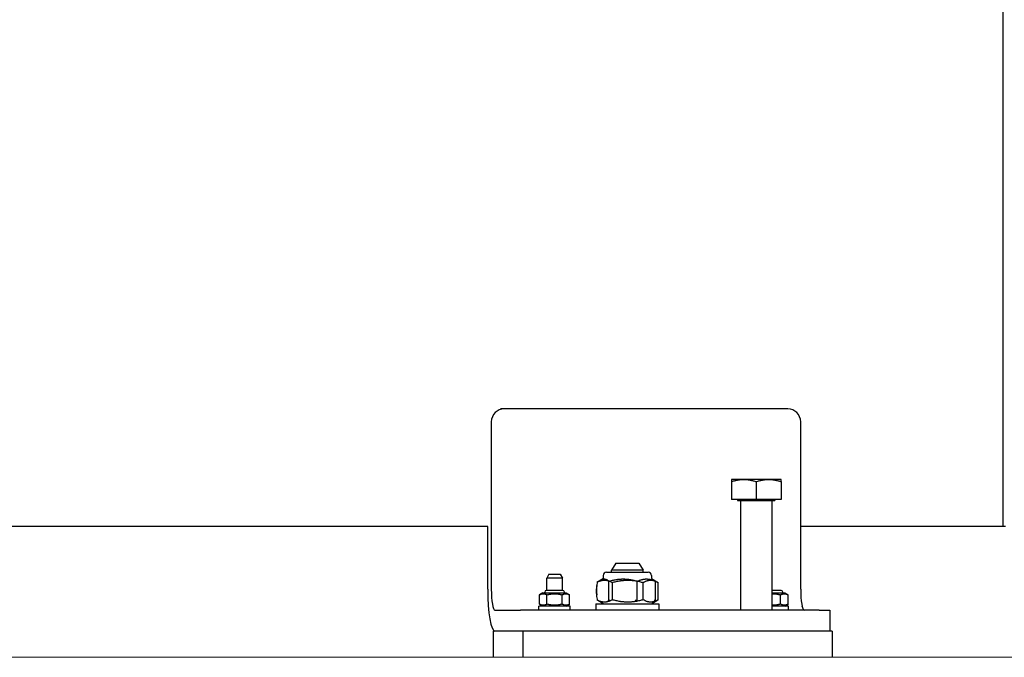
# Model space of a CAD drawing. Extents: x -89225 to 110569, y 13360 to 87647.
# Tile 5 of 256: x 9146 to 9523, y 15725 to 15969. Entities that reach past the tile are written whole.
import ezdxf

# ---------------------------------------------------------------- set-up
doc = ezdxf.new("R2010")
doc.units = 0
doc.layers.add('Beluchtingstank', color=253, linetype='Continuous')
doc.layers.add('INSTALLATIE', color=6, linetype='Continuous')

msp = doc.modelspace()

# ---------------------------------------------------------------- linework, layer by layer
at = {"layer": 'Beluchtingstank', "lineweight": 9}
msp.add_line((11494.33, 15725.14), (2349.92, 15725.14), dxfattribs=at)
at = {"layer": 'INSTALLATIE'}
for p, q in [((9522.09, 15775.14), (9522.09, 19375.14)), ((9331.52, 15820.14), (9330.13, 15820.14)), ((9439.85, 15820.14), (9331.52, 15820.14)), ((9326.59, 15815.14), (9326.59, 15751.14)), ((9444.77, 15751.14), (9444.77, 15815.14)), ((9418.29, 15793.14), (9418.29, 15792.29)), ((9423.04, 15793.14), (9418.29, 15793.14)), ((9418.29, 15792.29), (9418.29, 15785.44)), ((9432.54, 15793.14), (9423.04, 15793.14)), ((9427.79, 15792.29), (9427.79, 15785.44)), ((9437.29, 15793.14), (9432.54, 15793.14)), ((9437.29, 15792.29), (9437.29, 15793.14)), ((9437.29, 15792.29), (9437.29, 15785.44)), ((9427.79, 15785.44), (9418.29, 15785.44)), ((9420.69, 15785.44), (9420.69, 15785.14)), ((9420.69, 15785.14), (9434.89, 15785.14)), ((9421.79, 15785.14), (9421.79, 15743.14)), ((9437.29, 15785.44), (9427.79, 15785.44)), ((9433.79, 15785.14), (9433.79, 15743.14)), ((9434.89, 15785.44), (9434.89, 15785.14)), ((9325.21, 15775.14), (8509.2, 15775.14)), ((9325.21, 15751.14), (9325.21, 15775.14)), ((9512.22, 15775.14), (9444.77, 15775.14)), ((9512.32, 15775.14), (9512.22, 15775.14)), ((9522.09, 15775.14), (9512.32, 15775.14)), ((9523.03, 15775.14), (9522.09, 15775.14)), ((9374.11, 15761.14), (9372.55, 15758.44)), ((9374.11, 15761.14), (9382.99, 15761.14)), ((9382.99, 15761.14), (9384.55, 15758.44)), ((9348.61, 15756.94), (9347.74, 15755.44)), ((9348.61, 15756.94), (9352.88, 15756.94)), ((9352.88, 15756.94), (9353.74, 15755.44)), ((9369.37, 15756.44), (9369.37, 15755.27)), ((9370.57, 15757.64), (9386.53, 15757.64)), ((9384.55, 15758.44), (9372.55, 15758.44)), ((9372.55, 15757.64), (9372.55, 15758.44)), ((9384.55, 15757.64), (9384.55, 15758.44)), ((9387.73, 15756.44), (9387.73, 15755.27)), ((9353.74, 15755.44), (9347.74, 15755.44)), ((9347.74, 15750.74), (9347.74, 15755.44)), ((9353.74, 15750.74), (9353.74, 15755.44)), ((9368.42, 15754.69), (9366.89, 15753.8)), ((9369.37, 15755.27), (9368.42, 15754.72)), ((9371.55, 15747.03), (9371.55, 15754.24)), ((9372.84, 15747.14), (9372.84, 15753.74)), ((9382.37, 15747.03), (9382.37, 15754.24)), ((9384.62, 15747.14), (9384.62, 15753.74)), ((9387.73, 15755.27), (9388.69, 15754.72)), ((9389.11, 15754.44), (9390.21, 15753.8)), ((9389.37, 15747.03), (9389.37, 15754.24)), ((9390.33, 15747.14), (9390.33, 15753.74)), ((9346.24, 15749.74), (9344.97, 15749)), ((9344.97, 15745.47), (9344.97, 15749)), ((9346.24, 15749.74), (9355.24, 15749.74)), ((9346.99, 15749.74), (9346.99, 15750.09)), ((9353.85, 15750.74), (9347.64, 15750.74)), ((9347.86, 15745.47), (9347.86, 15749)), ((9353.63, 15745.47), (9353.63, 15749)), ((9354.49, 15749.74), (9354.49, 15750.09)), ((9355.24, 15749.74), (9356.52, 15749)), ((9356.52, 15745.47), (9356.52, 15749)), ((9437.27, 15750.74), (9433.79, 15750.74)), ((9433.79, 15749.74), (9438.67, 15749.74)), ((9437.05, 15745.47), (9437.05, 15749)), ((9437.92, 15749.74), (9437.92, 15750.09)), ((9438.67, 15749.74), (9439.94, 15749)), ((9439.94, 15745.47), (9439.94, 15749)), ((9346.24, 15744.74), (9344.97, 15745.47)), ((9355.24, 15744.74), (9356.52, 15745.47)), ((9366.55, 15745.64), (9390.55, 15745.64)), ((9366.55, 15745.64), (9366.55, 15743.14)), ((9369.37, 15745.64), (9366.89, 15747.07)), ((9387.73, 15745.64), (9390.21, 15747.07)), ((9390.55, 15745.64), (9390.55, 15743.14)), ((9438.67, 15744.74), (9439.94, 15745.47)), ((9327.98, 15743.14), (9337.71, 15743.14)), ((9343.5, 15743.14), (9337.71, 15743.14)), ((9451.83, 15743.14), (9343.5, 15743.14)), ((9356.74, 15744.74), (9344.74, 15744.74)), ((9344.74, 15743.14), (9344.74, 15744.74)), ((9356.74, 15743.14), (9356.74, 15744.74)), ((9440.17, 15744.74), (9433.79, 15744.74)), ((9440.17, 15743.14), (9440.17, 15744.74)), ((9445.38, 15744.74), (9445.33, 15744.74)), ((9445.38, 15744.51), (9445.38, 15744.74)), ((9451.83, 15743.14), (9455.96, 15743.14)), ((9455.96, 15743.14), (9455.96, 15735.14)), ((9338.58, 15735.14), (9327.29, 15735.14)), ((9327.29, 15735.14), (9327.29, 15725.14)), ((9337.71, 15735.14), (9327.98, 15735.14)), ((9456.75, 15735.14), (9338.58, 15735.14)), ((9338.58, 15735.14), (9338.58, 15725.14)), ((9451.83, 15735.14), (9343.5, 15735.14)), ((9456.75, 15735.14), (9456.75, 15725.14))]:
    msp.add_line(p, q, dxfattribs=at)
for centre, radius, start, end in [((9370.57, 15756.44), 1.2, 90, 180), ((9386.53, 15756.44), 1.2, 0, 90), ((9347.64, 15750.09), 0.646, 90, 180), ((9353.85, 15750.09), 0.646, 0, 90), ((9437.27, 15750.09), 0.646, 0, 90)]:
    msp.add_arc(centre, radius, start, end, dxfattribs=at)
for centre, major_axis, ratio, start_param, end_param in [((9331.52, 15815.14), (0, 5), 0.984808, 0, 1.570796), ((9439.85, 15815.14), (0, 5), 0.984808, 4.712389, 6.283185), ((9327.98, 15751.14), (0, -16), 0.173648, 4.712389, 6.283185), ((9327.98, 15751.14), (0, -8), 0.173648, 4.712389, 6.283185), ((9446.16, 15751.14), (0, -8), 0.173648, 4.712389, 6.283185)]:
    msp.add_ellipse(centre, major_axis=major_axis, ratio=ratio, start_param=start_param, end_param=end_param, dxfattribs=at)
for points, knots in [([(9418.29, 15792.29), (9418.49, 15792.35), (9418.68, 15792.41), (9418.87, 15792.47), (9419.07, 15792.53), (9419.26, 15792.59), (9419.46, 15792.64), (9419.65, 15792.69), (9419.85, 15792.74), (9420.05, 15792.78), (9420.24, 15792.83), (9420.44, 15792.87), (9420.64, 15792.91), (9420.74, 15792.93), (9420.84, 15792.94), (9420.94, 15792.96), (9421.04, 15792.98), (9421.14, 15792.99), (9421.24, 15793.01), (9421.34, 15793.02), (9421.44, 15793.03), (9421.54, 15793.05), (9421.64, 15793.06), (9421.74, 15793.07), (9421.84, 15793.08), (9421.94, 15793.09), (9422.04, 15793.1), (9422.14, 15793.1), (9422.24, 15793.11), (9422.34, 15793.12), (9422.44, 15793.12), (9422.54, 15793.13), (9422.64, 15793.13), (9422.74, 15793.13), (9422.84, 15793.14), (9422.94, 15793.14), (9423.04, 15793.14)], [0, 0, 0, 0, 0.695857, 0.695857, 0.695857, 1.391459, 1.391459, 1.391459, 2.086641, 2.086641, 2.086641, 2.781438, 2.781438, 2.781438, 3.129121, 3.129121, 3.129121, 3.477186, 3.477186, 3.477186, 3.825546, 3.825546, 3.825546, 4.174117, 4.174117, 4.174117, 4.522813, 4.522813, 4.522813, 4.871553, 4.871553, 4.871553, 5.220258, 5.220258, 5.220258, 5.568851, 5.568851, 5.568851, 5.568851]), ([(9423.04, 15793.14), (9423.14, 15793.14), (9423.24, 15793.14), (9423.34, 15793.13), (9423.44, 15793.13), (9423.55, 15793.13), (9423.65, 15793.12), (9423.75, 15793.12), (9423.85, 15793.11), (9423.95, 15793.1), (9424.05, 15793.1), (9424.15, 15793.09), (9424.25, 15793.08), (9424.35, 15793.07), (9424.45, 15793.06), (9424.55, 15793.05), (9424.65, 15793.03), (9424.75, 15793.02), (9424.85, 15793.01), (9424.95, 15792.99), (9425.04, 15792.98), (9425.14, 15792.96), (9425.24, 15792.94), (9425.34, 15792.93), (9425.44, 15792.91), (9425.64, 15792.87), (9425.84, 15792.83), (9426.04, 15792.78), (9426.23, 15792.74), (9426.43, 15792.69), (9426.63, 15792.64), (9427.02, 15792.53), (9427.41, 15792.42), (9427.79, 15792.29)], [0, 0, 0, 0, 0.348548, 0.348548, 0.348548, 0.696853, 0.696853, 0.696853, 1.04486, 1.04486, 1.04486, 1.392526, 1.392526, 1.392526, 1.740053, 1.740053, 1.740053, 2.087736, 2.087736, 2.087736, 2.435586, 2.435586, 2.435586, 2.783601, 2.783601, 2.783601, 3.480037, 3.480037, 3.480037, 4.176744, 4.176744, 4.176744, 5.568851, 5.568851, 5.568851, 5.568851]), ([(9427.79, 15792.29), (9428.18, 15792.42), (9428.57, 15792.53), (9428.96, 15792.64), (9429.15, 15792.69), (9429.35, 15792.74), (9429.55, 15792.78), (9429.75, 15792.83), (9429.94, 15792.87), (9430.14, 15792.91), (9430.24, 15792.93), (9430.34, 15792.94), (9430.44, 15792.96), (9430.54, 15792.98), (9430.64, 15792.99), (9430.74, 15793.01), (9430.84, 15793.02), (9430.94, 15793.03), (9431.04, 15793.05), (9431.14, 15793.06), (9431.24, 15793.07), (9431.34, 15793.08), (9431.44, 15793.09), (9431.54, 15793.1), (9431.64, 15793.1), (9431.74, 15793.11), (9431.84, 15793.12), (9431.94, 15793.12), (9432.04, 15793.13), (9432.14, 15793.13), (9432.24, 15793.13), (9432.34, 15793.14), (9432.44, 15793.14), (9432.54, 15793.14)], [0, 0, 0, 0, 1.392107, 1.392107, 1.392107, 2.088814, 2.088814, 2.088814, 2.78525, 2.78525, 2.78525, 3.133265, 3.133265, 3.133265, 3.481115, 3.481115, 3.481115, 3.828798, 3.828798, 3.828798, 4.176325, 4.176325, 4.176325, 4.523991, 4.523991, 4.523991, 4.871998, 4.871998, 4.871998, 5.220303, 5.220303, 5.220303, 5.568851, 5.568851, 5.568851, 5.568851]), ([(9432.54, 15793.14), (9432.64, 15793.14), (9432.74, 15793.14), (9432.84, 15793.13), (9432.94, 15793.13), (9433.05, 15793.13), (9433.15, 15793.12), (9433.25, 15793.12), (9433.35, 15793.11), (9433.45, 15793.1), (9433.55, 15793.1), (9433.65, 15793.09), (9433.75, 15793.08), (9433.85, 15793.07), (9433.95, 15793.06), (9434.05, 15793.05), (9434.15, 15793.03), (9434.25, 15793.02), (9434.35, 15793.01), (9434.45, 15792.99), (9434.55, 15792.98), (9434.65, 15792.96), (9434.75, 15792.94), (9434.85, 15792.93), (9434.95, 15792.91), (9435.14, 15792.87), (9435.34, 15792.83), (9435.54, 15792.78), (9435.73, 15792.74), (9435.93, 15792.69), (9436.13, 15792.64), (9436.32, 15792.59), (9436.52, 15792.53), (9436.71, 15792.47), (9436.91, 15792.41), (9437.1, 15792.35), (9437.29, 15792.29)], [0, 0, 0, 0, 0.348593, 0.348593, 0.348593, 0.697297, 0.697297, 0.697297, 1.046037, 1.046037, 1.046037, 1.394734, 1.394734, 1.394734, 1.743305, 1.743305, 1.743305, 2.091665, 2.091665, 2.091665, 2.43973, 2.43973, 2.43973, 2.787413, 2.787413, 2.787413, 3.48221, 3.48221, 3.48221, 4.177392, 4.177392, 4.177392, 4.872994, 4.872994, 4.872994, 5.568851, 5.568851, 5.568851, 5.568851]), ([(9366.78, 15750.44), (9367.02, 15753.87), (9367.27, 15754), (9367.52, 15754.11), (9367.65, 15754.17), (9367.77, 15754.22), (9367.9, 15754.27), (9368.02, 15754.32), (9368.15, 15754.36), (9368.28, 15754.4), (9368.34, 15754.42), (9368.4, 15754.44), (9368.47, 15754.46), (9368.53, 15754.48), (9368.59, 15754.49), (9368.66, 15754.51), (9368.72, 15754.52), (9368.78, 15754.54), (9368.85, 15754.55), (9368.91, 15754.56), (9368.98, 15754.57), (9369.04, 15754.58), (9369.1, 15754.6), (9369.17, 15754.6), (9369.23, 15754.61), (9369.29, 15754.62), (9369.36, 15754.63), (9369.42, 15754.63), (9369.49, 15754.64), (9369.55, 15754.64), (9369.62, 15754.64), (9369.68, 15754.65), (9369.74, 15754.65), (9369.81, 15754.65), (9369.87, 15754.65), (9369.94, 15754.65), (9370, 15754.64), (9370.07, 15754.64), (9370.13, 15754.64), (9370.19, 15754.63), (9370.26, 15754.63), (9370.32, 15754.62), (9370.39, 15754.61), (9370.45, 15754.6), (9370.51, 15754.6), (9370.58, 15754.58), (9370.64, 15754.57), (9370.71, 15754.56), (9370.77, 15754.55), (9370.83, 15754.54), (9370.9, 15754.52), (9370.96, 15754.51), (9371.03, 15754.49), (9371.09, 15754.48), (9371.15, 15754.46), (9371.19, 15754.45), (9371.23, 15754.43), (9371.27, 15754.42)], [0, 0, 0, 0, 1.494394, 1.494394, 1.494394, 2.242292, 2.242292, 2.242292, 2.9899, 2.9899, 2.9899, 3.363486, 3.363486, 3.363486, 3.736895, 3.736895, 3.736895, 4.110124, 4.110124, 4.110124, 4.483187, 4.483187, 4.483187, 4.856397, 4.856397, 4.856397, 5.229974, 5.229974, 5.229974, 5.60387, 5.60387, 5.60387, 5.978027, 5.978027, 5.978027, 6.352378, 6.352378, 6.352378, 6.726849, 6.726849, 6.726849, 7.101358, 7.101358, 7.101358, 7.475821, 7.475821, 7.475821, 7.850149, 7.850149, 7.850149, 8.224251, 8.224251, 8.224251, 8.598035, 8.598035, 8.598035, 8.835517, 8.835517, 8.835517, 8.835517]), ([(9371.55, 15754.24), (9371.99, 15754.37), (9372.44, 15754.49), (9372.88, 15754.59), (9373.11, 15754.64), (9373.33, 15754.69), (9373.55, 15754.74), (9373.78, 15754.78), (9374, 15754.82), (9374.23, 15754.86), (9374.34, 15754.88), (9374.46, 15754.9), (9374.57, 15754.91), (9374.68, 15754.93), (9374.8, 15754.94), (9374.91, 15754.96), (9375.02, 15754.97), (9375.14, 15754.99), (9375.25, 15755), (9375.36, 15755.01), (9375.48, 15755.02), (9375.59, 15755.03), (9375.7, 15755.04), (9375.82, 15755.05), (9375.93, 15755.05), (9376.05, 15755.06), (9376.16, 15755.07), (9376.27, 15755.07), (9376.39, 15755.08), (9376.5, 15755.08), (9376.62, 15755.08), (9376.73, 15755.09), (9376.85, 15755.09), (9376.96, 15755.09), (9377.08, 15755.09), (9377.19, 15755.09), (9377.3, 15755.08), (9377.42, 15755.08), (9377.53, 15755.08), (9377.65, 15755.07), (9377.76, 15755.07), (9377.88, 15755.06), (9377.99, 15755.05), (9378.11, 15755.05), (9378.22, 15755.04), (9378.33, 15755.03), (9378.45, 15755.02), (9378.56, 15755.01), (9378.68, 15755), (9378.79, 15754.98), (9378.9, 15754.97), (9379.02, 15754.96), (9379.13, 15754.94), (9379.25, 15754.93), (9379.36, 15754.91), (9379.47, 15754.89), (9379.58, 15754.88), (9379.7, 15754.86), (9379.92, 15754.82), (9380.15, 15754.78), (9380.37, 15754.74), (9380.6, 15754.69), (9380.82, 15754.64), (9381.04, 15754.59), (9381.26, 15754.54), (9381.49, 15754.48), (9381.71, 15754.42), (9381.93, 15754.37), (9382.15, 15754.3), (9382.37, 15754.24)], [0, 0, 0, 0, 1.391837, 1.391837, 1.391837, 2.088409, 2.088409, 2.088409, 2.784711, 2.784711, 2.784711, 3.132658, 3.132658, 3.132658, 3.480442, 3.480442, 3.480442, 3.828057, 3.828057, 3.828057, 4.175518, 4.175518, 4.175518, 4.523115, 4.523115, 4.523115, 4.871054, 4.871054, 4.871054, 5.219291, 5.219291, 5.219291, 5.56777, 5.56777, 5.56777, 5.916431, 5.916431, 5.916431, 6.265202, 6.265202, 6.265202, 6.61401, 6.61401, 6.61401, 6.962774, 6.962774, 6.962774, 7.311413, 7.311413, 7.311413, 7.659841, 7.659841, 7.659841, 8.007974, 8.007974, 8.007974, 8.355725, 8.355725, 8.355725, 9.050657, 9.050657, 9.050657, 9.745973, 9.745973, 9.745973, 10.44171, 10.44171, 10.44171, 11.137702, 11.137702, 11.137702, 11.137702]), ([(9371.75, 15754.26), (9371.86, 15754.21), (9371.98, 15754.17), (9372.1, 15754.11), (9372.22, 15754.06), (9372.35, 15754), (9372.47, 15753.93), (9372.59, 15753.87), (9372.72, 15753.81), (9372.84, 15753.74)], [9.771006, 9.771006, 9.771006, 9.771006, 10.464098, 10.464098, 10.464098, 11.211099, 11.211099, 11.211099, 11.958374, 11.958374, 11.958374, 11.958374]), ([(9372.84, 15753.74), (9373.32, 15753.87), (9373.8, 15754), (9374.29, 15754.11), (9374.53, 15754.17), (9374.77, 15754.22), (9375.02, 15754.27), (9375.26, 15754.32), (9375.51, 15754.36), (9375.75, 15754.4), (9375.88, 15754.42), (9376, 15754.44), (9376.12, 15754.46), (9376.25, 15754.48), (9376.37, 15754.49), (9376.49, 15754.51), (9376.62, 15754.52), (9376.74, 15754.54), (9376.86, 15754.55), (9376.99, 15754.56), (9377.11, 15754.57), (9377.24, 15754.58), (9377.36, 15754.6), (9377.48, 15754.6), (9377.61, 15754.61), (9377.73, 15754.62), (9377.86, 15754.63), (9377.98, 15754.63), (9378.11, 15754.64), (9378.23, 15754.64), (9378.35, 15754.64), (9378.48, 15754.65), (9378.6, 15754.65), (9378.73, 15754.65), (9378.85, 15754.65), (9378.98, 15754.65), (9379.1, 15754.64), (9379.23, 15754.64), (9379.35, 15754.64), (9379.48, 15754.63), (9379.6, 15754.63), (9379.73, 15754.62), (9379.85, 15754.61), (9379.98, 15754.6), (9380.1, 15754.6), (9380.22, 15754.58), (9380.35, 15754.57), (9380.47, 15754.56), (9380.6, 15754.55), (9380.72, 15754.54), (9380.85, 15754.52), (9380.97, 15754.51), (9381.09, 15754.49), (9381.22, 15754.48), (9381.34, 15754.46), (9381.42, 15754.45), (9381.5, 15754.43), (9381.57, 15754.42)], [0, 0, 0, 0, 1.494394, 1.494394, 1.494394, 2.242292, 2.242292, 2.242292, 2.9899, 2.9899, 2.9899, 3.363486, 3.363486, 3.363486, 3.736895, 3.736895, 3.736895, 4.110124, 4.110124, 4.110124, 4.483187, 4.483187, 4.483187, 4.856397, 4.856397, 4.856397, 5.229974, 5.229974, 5.229974, 5.60387, 5.60387, 5.60387, 5.978027, 5.978027, 5.978027, 6.352378, 6.352378, 6.352378, 6.726849, 6.726849, 6.726849, 7.101358, 7.101358, 7.101358, 7.475821, 7.475821, 7.475821, 7.850149, 7.850149, 7.850149, 8.224251, 8.224251, 8.224251, 8.598035, 8.598035, 8.598035, 8.835517, 8.835517, 8.835517, 8.835517]), ([(9382.37, 15754.24), (9382.51, 15754.3), (9382.65, 15754.37), (9382.8, 15754.42), (9382.94, 15754.48), (9383.08, 15754.54), (9383.23, 15754.59), (9383.37, 15754.64), (9383.52, 15754.69), (9383.66, 15754.74), (9383.81, 15754.78), (9383.95, 15754.82), (9384.1, 15754.86), (9384.17, 15754.88), (9384.24, 15754.89), (9384.32, 15754.91), (9384.39, 15754.93), (9384.46, 15754.94), (9384.54, 15754.96), (9384.61, 15754.97), (9384.69, 15754.98), (9384.76, 15755), (9384.83, 15755.01), (9384.91, 15755.02), (9384.98, 15755.03), (9385.05, 15755.04), (9385.13, 15755.05), (9385.2, 15755.05), (9385.28, 15755.06), (9385.35, 15755.07), (9385.42, 15755.07), (9385.5, 15755.08), (9385.57, 15755.08), (9385.65, 15755.08), (9385.72, 15755.09), (9385.79, 15755.09), (9385.87, 15755.09), (9385.94, 15755.09), (9386.02, 15755.09), (9386.09, 15755.08), (9386.17, 15755.08), (9386.24, 15755.08), (9386.31, 15755.07), (9386.39, 15755.07), (9386.46, 15755.06), (9386.53, 15755.05), (9386.61, 15755.05), (9386.68, 15755.04), (9386.76, 15755.03), (9386.83, 15755.02), (9386.9, 15755.01), (9386.98, 15755), (9387.05, 15754.99), (9387.12, 15754.97), (9387.2, 15754.96), (9387.27, 15754.94), (9387.34, 15754.93), (9387.42, 15754.91), (9387.49, 15754.9), (9387.56, 15754.88), (9387.64, 15754.86), (9387.78, 15754.82), (9387.93, 15754.78), (9388.07, 15754.74), (9388.22, 15754.69), (9388.36, 15754.64), (9388.51, 15754.59), (9388.8, 15754.49), (9389.08, 15754.37), (9389.37, 15754.24)], [0, 0, 0, 0, 0.695992, 0.695992, 0.695992, 1.391728, 1.391728, 1.391728, 2.087045, 2.087045, 2.087045, 2.781977, 2.781977, 2.781977, 3.129728, 3.129728, 3.129728, 3.47786, 3.47786, 3.47786, 3.826289, 3.826289, 3.826289, 4.174927, 4.174927, 4.174927, 4.523692, 4.523692, 4.523692, 4.872499, 4.872499, 4.872499, 5.221271, 5.221271, 5.221271, 5.569931, 5.569931, 5.569931, 5.918411, 5.918411, 5.918411, 6.266647, 6.266647, 6.266647, 6.614586, 6.614586, 6.614586, 6.962184, 6.962184, 6.962184, 7.309645, 7.309645, 7.309645, 7.65726, 7.65726, 7.65726, 8.005043, 8.005043, 8.005043, 8.352991, 8.352991, 8.352991, 9.049293, 9.049293, 9.049293, 9.745864, 9.745864, 9.745864, 11.137702, 11.137702, 11.137702, 11.137702]), ([(9382.49, 15754.26), (9382.72, 15754.21), (9382.95, 15754.17), (9383.17, 15754.11), (9383.41, 15754.06), (9383.66, 15754), (9383.9, 15753.93), (9384.14, 15753.87), (9384.38, 15753.81), (9384.62, 15753.74)], [9.771006, 9.771006, 9.771006, 9.771006, 10.464098, 10.464098, 10.464098, 11.211099, 11.211099, 11.211099, 11.958374, 11.958374, 11.958374, 11.958374]), ([(9384.62, 15753.74), (9384.73, 15753.81), (9384.85, 15753.87), (9384.97, 15753.93), (9385.08, 15754), (9385.2, 15754.06), (9385.32, 15754.11), (9385.44, 15754.17), (9385.55, 15754.22), (9385.67, 15754.27), (9385.79, 15754.32), (9385.91, 15754.36), (9386.03, 15754.4), (9386.09, 15754.42), (9386.15, 15754.44), (9386.21, 15754.46), (9386.27, 15754.48), (9386.33, 15754.49), (9386.39, 15754.51), (9386.45, 15754.52), (9386.51, 15754.54), (9386.57, 15754.55), (9386.63, 15754.56), (9386.69, 15754.57), (9386.75, 15754.58), (9386.81, 15754.6), (9386.87, 15754.6), (9386.93, 15754.61), (9386.99, 15754.62), (9387.05, 15754.63), (9387.11, 15754.63), (9387.17, 15754.64), (9387.23, 15754.64), (9387.29, 15754.64), (9387.35, 15754.65), (9387.41, 15754.65), (9387.47, 15754.65), (9387.53, 15754.65), (9387.59, 15754.65), (9387.65, 15754.64), (9387.72, 15754.64), (9387.78, 15754.64), (9387.84, 15754.63), (9387.9, 15754.63), (9387.96, 15754.62), (9388.02, 15754.61), (9388.08, 15754.6), (9388.14, 15754.6), (9388.2, 15754.58), (9388.26, 15754.57), (9388.32, 15754.56), (9388.38, 15754.55), (9388.44, 15754.54), (9388.5, 15754.52), (9388.56, 15754.51), (9388.62, 15754.49), (9388.68, 15754.48), (9388.74, 15754.46), (9388.78, 15754.45), (9388.81, 15754.44), (9388.85, 15754.42)], [0, 0, 0, 0, 0.747276, 0.747276, 0.747276, 1.494276, 1.494276, 1.494276, 2.240827, 2.240827, 2.240827, 2.986964, 2.986964, 2.986964, 3.360339, 3.360339, 3.360339, 3.734124, 3.734124, 3.734124, 4.108226, 4.108226, 4.108226, 4.482553, 4.482553, 4.482553, 4.857016, 4.857016, 4.857016, 5.231525, 5.231525, 5.231525, 5.605996, 5.605996, 5.605996, 5.980347, 5.980347, 5.980347, 6.354504, 6.354504, 6.354504, 6.7284, 6.7284, 6.7284, 7.101977, 7.101977, 7.101977, 7.475187, 7.475187, 7.475187, 7.84825, 7.84825, 7.84825, 8.221479, 8.221479, 8.221479, 8.594888, 8.594888, 8.594888, 8.835589, 8.835589, 8.835589, 8.835589]), ([(9389.37, 15754.23), (9389.45, 15754.19), (9389.54, 15754.15), (9389.63, 15754.11), (9389.86, 15754), (9390.1, 15753.87), (9390.33, 15753.74)], [9.91473, 9.91473, 9.91473, 9.91473, 10.463981, 10.463981, 10.463981, 11.958374, 11.958374, 11.958374, 11.958374]), ([(9344.97, 15749), (9345.09, 15749.07), (9345.21, 15749.13), (9345.32, 15749.19), (9345.38, 15749.21), (9345.44, 15749.24), (9345.5, 15749.26), (9345.56, 15749.29), (9345.62, 15749.31), (9345.68, 15749.33), (9345.74, 15749.35), (9345.81, 15749.36), (9345.87, 15749.38), (9345.93, 15749.39), (9345.99, 15749.41), (9346.05, 15749.42), (9346.08, 15749.42), (9346.11, 15749.43), (9346.14, 15749.43), (9346.17, 15749.43), (9346.2, 15749.44), (9346.23, 15749.44), (9346.26, 15749.44), (9346.29, 15749.44), (9346.32, 15749.45), (9346.35, 15749.45), (9346.38, 15749.45), (9346.41, 15749.45), (9346.44, 15749.45), (9346.47, 15749.45), (9346.51, 15749.45), (9346.54, 15749.44), (9346.57, 15749.44), (9346.6, 15749.44), (9346.63, 15749.44), (9346.66, 15749.43), (9346.69, 15749.43), (9346.72, 15749.43), (9346.75, 15749.42), (9346.78, 15749.42), (9346.81, 15749.41), (9346.84, 15749.41), (9346.87, 15749.4), (9346.9, 15749.39), (9346.93, 15749.39), (9346.96, 15749.38), (9347.02, 15749.36), (9347.08, 15749.35), (9347.14, 15749.33), (9347.2, 15749.31), (9347.26, 15749.29), (9347.32, 15749.26), (9347.38, 15749.24), (9347.44, 15749.21), (9347.5, 15749.19), (9347.56, 15749.16), (9347.62, 15749.13), (9347.68, 15749.1), (9347.74, 15749.07), (9347.8, 15749.04), (9347.86, 15749)], [0, 0, 0, 0, 0.732546, 0.732546, 0.732546, 1.099163, 1.099163, 1.099163, 1.465637, 1.465637, 1.465637, 1.831811, 1.831811, 1.831811, 2.197641, 2.197641, 2.197641, 2.380587, 2.380587, 2.380587, 2.563713, 2.563713, 2.563713, 2.746995, 2.746995, 2.746995, 2.930405, 2.930405, 2.930405, 3.113911, 3.113911, 3.113911, 3.297475, 3.297475, 3.297475, 3.481058, 3.481058, 3.481058, 3.664618, 3.664618, 3.664618, 3.848112, 3.848112, 3.848112, 4.031495, 4.031495, 4.031495, 4.39775, 4.39775, 4.39775, 4.763504, 4.763504, 4.763504, 5.12946, 5.12946, 5.12946, 5.495637, 5.495637, 5.495637, 5.861948, 5.861948, 5.861948, 5.861948]), ([(9347.86, 15749), (9348.09, 15749.07), (9348.33, 15749.13), (9348.57, 15749.19), (9348.69, 15749.21), (9348.8, 15749.24), (9348.92, 15749.26), (9349.04, 15749.29), (9349.16, 15749.31), (9349.29, 15749.33), (9349.41, 15749.35), (9349.53, 15749.36), (9349.65, 15749.38), (9349.77, 15749.39), (9349.89, 15749.41), (9350.01, 15749.42), (9350.07, 15749.42), (9350.13, 15749.43), (9350.19, 15749.43), (9350.25, 15749.43), (9350.32, 15749.44), (9350.38, 15749.44), (9350.44, 15749.44), (9350.5, 15749.44), (9350.56, 15749.45), (9350.62, 15749.45), (9350.68, 15749.45), (9350.74, 15749.45), (9350.8, 15749.45), (9350.87, 15749.45), (9350.93, 15749.45), (9350.99, 15749.44), (9351.05, 15749.44), (9351.11, 15749.44), (9351.17, 15749.44), (9351.23, 15749.43), (9351.29, 15749.43), (9351.35, 15749.43), (9351.42, 15749.42), (9351.48, 15749.42), (9351.54, 15749.41), (9351.6, 15749.41), (9351.66, 15749.4), (9351.72, 15749.39), (9351.78, 15749.39), (9351.84, 15749.38), (9351.96, 15749.36), (9352.08, 15749.35), (9352.2, 15749.33), (9352.32, 15749.31), (9352.44, 15749.29), (9352.56, 15749.26), (9352.68, 15749.24), (9352.8, 15749.21), (9352.92, 15749.19), (9353.04, 15749.16), (9353.16, 15749.13), (9353.28, 15749.1), (9353.4, 15749.07), (9353.51, 15749.04), (9353.63, 15749)], [0, 0, 0, 0, 0.732546, 0.732546, 0.732546, 1.099163, 1.099163, 1.099163, 1.465637, 1.465637, 1.465637, 1.831811, 1.831811, 1.831811, 2.197641, 2.197641, 2.197641, 2.380587, 2.380587, 2.380587, 2.563713, 2.563713, 2.563713, 2.746995, 2.746995, 2.746995, 2.930405, 2.930405, 2.930405, 3.113911, 3.113911, 3.113911, 3.297475, 3.297475, 3.297475, 3.481058, 3.481058, 3.481058, 3.664618, 3.664618, 3.664618, 3.848112, 3.848112, 3.848112, 4.031495, 4.031495, 4.031495, 4.39775, 4.39775, 4.39775, 4.763504, 4.763504, 4.763504, 5.12946, 5.12946, 5.12946, 5.495637, 5.495637, 5.495637, 5.861948, 5.861948, 5.861948, 5.861948]), ([(9353.63, 15749), (9353.75, 15749.07), (9353.87, 15749.13), (9353.99, 15749.19), (9354.04, 15749.21), (9354.1, 15749.24), (9354.16, 15749.26), (9354.22, 15749.29), (9354.28, 15749.31), (9354.34, 15749.33), (9354.41, 15749.35), (9354.47, 15749.36), (9354.53, 15749.38), (9354.59, 15749.39), (9354.65, 15749.41), (9354.71, 15749.42), (9354.74, 15749.42), (9354.77, 15749.43), (9354.8, 15749.43), (9354.83, 15749.43), (9354.86, 15749.44), (9354.89, 15749.44), (9354.92, 15749.44), (9354.95, 15749.44), (9354.98, 15749.45), (9355.01, 15749.45), (9355.04, 15749.45), (9355.07, 15749.45), (9355.1, 15749.45), (9355.14, 15749.45), (9355.17, 15749.45), (9355.2, 15749.44), (9355.23, 15749.44), (9355.26, 15749.44), (9355.29, 15749.44), (9355.32, 15749.43), (9355.35, 15749.43), (9355.38, 15749.43), (9355.41, 15749.42), (9355.44, 15749.42), (9355.47, 15749.41), (9355.5, 15749.41), (9355.53, 15749.4), (9355.56, 15749.39), (9355.59, 15749.39), (9355.62, 15749.38), (9355.68, 15749.36), (9355.74, 15749.35), (9355.8, 15749.33), (9355.86, 15749.31), (9355.92, 15749.29), (9355.98, 15749.26), (9356.04, 15749.24), (9356.1, 15749.21), (9356.16, 15749.19), (9356.22, 15749.16), (9356.28, 15749.13), (9356.34, 15749.1), (9356.4, 15749.07), (9356.46, 15749.04), (9356.52, 15749)], [0, 0, 0, 0, 0.732546, 0.732546, 0.732546, 1.099163, 1.099163, 1.099163, 1.465637, 1.465637, 1.465637, 1.831811, 1.831811, 1.831811, 2.197641, 2.197641, 2.197641, 2.380587, 2.380587, 2.380587, 2.563713, 2.563713, 2.563713, 2.746995, 2.746995, 2.746995, 2.930405, 2.930405, 2.930405, 3.113911, 3.113911, 3.113911, 3.297475, 3.297475, 3.297475, 3.481058, 3.481058, 3.481058, 3.664618, 3.664618, 3.664618, 3.848112, 3.848112, 3.848112, 4.031495, 4.031495, 4.031495, 4.39775, 4.39775, 4.39775, 4.763504, 4.763504, 4.763504, 5.12946, 5.12946, 5.12946, 5.495637, 5.495637, 5.495637, 5.861948, 5.861948, 5.861948, 5.861948]), ([(9372.84, 15747.14), (9372.72, 15747.07), (9372.59, 15747), (9372.47, 15746.94), (9372.35, 15746.88), (9372.22, 15746.82), (9372.1, 15746.76), (9371.97, 15746.7), (9371.85, 15746.65), (9371.72, 15746.6), (9371.6, 15746.56), (9371.47, 15746.51), (9371.34, 15746.47), (9371.28, 15746.45), (9371.22, 15746.43), (9371.15, 15746.42), (9371.09, 15746.4), (9371.03, 15746.38), (9370.96, 15746.37), (9370.9, 15746.35), (9370.83, 15746.34), (9370.77, 15746.32), (9370.71, 15746.31), (9370.64, 15746.3), (9370.58, 15746.29), (9370.51, 15746.28), (9370.45, 15746.27), (9370.39, 15746.26), (9370.32, 15746.25), (9370.26, 15746.25), (9370.19, 15746.24), (9370.13, 15746.24), (9370.07, 15746.23), (9370, 15746.23), (9369.94, 15746.23), (9369.87, 15746.23), (9369.81, 15746.23), (9369.74, 15746.23), (9369.68, 15746.23), (9369.62, 15746.23), (9369.55, 15746.23), (9369.49, 15746.24), (9369.42, 15746.24), (9369.36, 15746.25), (9369.29, 15746.25), (9369.23, 15746.26), (9369.17, 15746.27), (9369.1, 15746.28), (9369.04, 15746.29), (9368.98, 15746.3), (9368.91, 15746.31), (9368.85, 15746.32), (9368.78, 15746.34), (9368.72, 15746.35), (9368.66, 15746.37), (9368.59, 15746.38), (9368.53, 15746.4), (9368.47, 15746.41), (9368.4, 15746.43), (9368.34, 15746.45), (9368.28, 15746.47), (9368.15, 15746.51), (9368.02, 15746.55), (9367.9, 15746.6), (9367.77, 15746.65), (9367.65, 15746.7), (9367.52, 15746.76), (9367.27, 15746.87), (9367.02, 15747), (9366.78, 15750.44)], [0, 0, 0, 0, 0.747276, 0.747276, 0.747276, 1.494276, 1.494276, 1.494276, 2.240827, 2.240827, 2.240827, 2.986964, 2.986964, 2.986964, 3.360339, 3.360339, 3.360339, 3.734124, 3.734124, 3.734124, 4.108226, 4.108226, 4.108226, 4.482553, 4.482553, 4.482553, 4.857016, 4.857016, 4.857016, 5.231525, 5.231525, 5.231525, 5.605996, 5.605996, 5.605996, 5.980347, 5.980347, 5.980347, 6.354504, 6.354504, 6.354504, 6.7284, 6.7284, 6.7284, 7.101977, 7.101977, 7.101977, 7.475187, 7.475187, 7.475187, 7.84825, 7.84825, 7.84825, 8.221479, 8.221479, 8.221479, 8.594888, 8.594888, 8.594888, 8.968474, 8.968474, 8.968474, 9.716083, 9.716083, 9.716083, 10.463981, 10.463981, 10.463981, 11.958374, 11.958374, 11.958374, 11.958374]), ([(9433.79, 15749.44), (9433.79, 15749.44), (9433.8, 15749.44), (9433.8, 15749.44), (9433.86, 15749.44), (9433.92, 15749.44), (9433.98, 15749.45), (9434.04, 15749.45), (9434.11, 15749.45), (9434.17, 15749.45), (9434.23, 15749.45), (9434.29, 15749.45), (9434.35, 15749.45), (9434.41, 15749.44), (9434.47, 15749.44), (9434.53, 15749.44), (9434.59, 15749.44), (9434.66, 15749.43), (9434.72, 15749.43), (9434.78, 15749.43), (9434.84, 15749.42), (9434.9, 15749.42), (9434.96, 15749.41), (9435.02, 15749.41), (9435.08, 15749.4), (9435.14, 15749.39), (9435.2, 15749.39), (9435.26, 15749.38), (9435.39, 15749.36), (9435.51, 15749.35), (9435.63, 15749.33), (9435.75, 15749.31), (9435.87, 15749.29), (9435.99, 15749.26), (9436.11, 15749.24), (9436.23, 15749.21), (9436.35, 15749.19), (9436.46, 15749.16), (9436.58, 15749.13), (9436.7, 15749.1), (9436.82, 15749.07), (9436.94, 15749.04), (9437.05, 15749)], [2.555747, 2.555747, 2.555747, 2.555747, 2.563713, 2.563713, 2.563713, 2.746995, 2.746995, 2.746995, 2.930405, 2.930405, 2.930405, 3.113911, 3.113911, 3.113911, 3.297475, 3.297475, 3.297475, 3.481058, 3.481058, 3.481058, 3.664618, 3.664618, 3.664618, 3.848112, 3.848112, 3.848112, 4.031495, 4.031495, 4.031495, 4.39775, 4.39775, 4.39775, 4.763504, 4.763504, 4.763504, 5.12946, 5.12946, 5.12946, 5.495637, 5.495637, 5.495637, 5.861948, 5.861948, 5.861948, 5.861948]), ([(9437.05, 15749), (9437.17, 15749.07), (9437.29, 15749.13), (9437.41, 15749.19), (9437.47, 15749.21), (9437.53, 15749.24), (9437.59, 15749.26), (9437.65, 15749.29), (9437.71, 15749.31), (9437.77, 15749.33), (9437.83, 15749.35), (9437.89, 15749.36), (9437.95, 15749.38), (9438.01, 15749.39), (9438.07, 15749.41), (9438.13, 15749.42), (9438.16, 15749.42), (9438.19, 15749.43), (9438.22, 15749.43), (9438.25, 15749.43), (9438.28, 15749.44), (9438.31, 15749.44), (9438.34, 15749.44), (9438.37, 15749.44), (9438.41, 15749.45), (9438.44, 15749.45), (9438.47, 15749.45), (9438.5, 15749.45), (9438.53, 15749.45), (9438.56, 15749.45), (9438.59, 15749.45), (9438.62, 15749.44), (9438.65, 15749.44), (9438.68, 15749.44), (9438.71, 15749.44), (9438.74, 15749.43), (9438.77, 15749.43), (9438.8, 15749.43), (9438.83, 15749.42), (9438.86, 15749.42), (9438.89, 15749.41), (9438.92, 15749.41), (9438.96, 15749.4), (9438.99, 15749.39), (9439.02, 15749.39), (9439.05, 15749.38), (9439.11, 15749.36), (9439.17, 15749.35), (9439.23, 15749.33), (9439.29, 15749.31), (9439.35, 15749.29), (9439.41, 15749.26), (9439.47, 15749.24), (9439.53, 15749.21), (9439.59, 15749.19), (9439.65, 15749.16), (9439.71, 15749.13), (9439.76, 15749.1), (9439.82, 15749.07), (9439.88, 15749.04), (9439.94, 15749)], [0, 0, 0, 0, 0.732546, 0.732546, 0.732546, 1.099163, 1.099163, 1.099163, 1.465637, 1.465637, 1.465637, 1.831811, 1.831811, 1.831811, 2.197641, 2.197641, 2.197641, 2.380587, 2.380587, 2.380587, 2.563713, 2.563713, 2.563713, 2.746995, 2.746995, 2.746995, 2.930405, 2.930405, 2.930405, 3.113911, 3.113911, 3.113911, 3.297475, 3.297475, 3.297475, 3.481058, 3.481058, 3.481058, 3.664618, 3.664618, 3.664618, 3.848112, 3.848112, 3.848112, 4.031495, 4.031495, 4.031495, 4.39775, 4.39775, 4.39775, 4.763504, 4.763504, 4.763504, 5.12946, 5.12946, 5.12946, 5.495637, 5.495637, 5.495637, 5.861948, 5.861948, 5.861948, 5.861948]), ([(9347.86, 15745.47), (9347.8, 15745.44), (9347.74, 15745.41), (9347.68, 15745.37), (9347.62, 15745.34), (9347.56, 15745.31), (9347.5, 15745.29), (9347.44, 15745.26), (9347.38, 15745.23), (9347.32, 15745.21), (9347.26, 15745.19), (9347.2, 15745.17), (9347.14, 15745.15), (9347.08, 15745.13), (9347.02, 15745.11), (9346.96, 15745.09), (9346.93, 15745.09), (9346.9, 15745.08), (9346.87, 15745.07), (9346.84, 15745.07), (9346.81, 15745.06), (9346.78, 15745.06), (9346.75, 15745.05), (9346.72, 15745.05), (9346.69, 15745.04), (9346.66, 15745.04), (9346.63, 15745.04), (9346.6, 15745.03), (9346.57, 15745.03), (9346.54, 15745.03), (9346.51, 15745.03), (9346.47, 15745.03), (9346.44, 15745.03), (9346.41, 15745.03), (9346.38, 15745.03), (9346.35, 15745.03), (9346.32, 15745.03), (9346.29, 15745.03), (9346.26, 15745.03), (9346.23, 15745.03), (9346.2, 15745.04), (9346.17, 15745.04), (9346.14, 15745.04), (9346.11, 15745.05), (9346.08, 15745.05), (9346.05, 15745.06), (9345.99, 15745.07), (9345.93, 15745.08), (9345.87, 15745.09), (9345.81, 15745.11), (9345.74, 15745.13), (9345.68, 15745.15), (9345.62, 15745.16), (9345.56, 15745.19), (9345.5, 15745.21), (9345.44, 15745.23), (9345.38, 15745.26), (9345.32, 15745.29), (9345.21, 15745.34), (9345.09, 15745.4), (9344.97, 15745.47)], [0, 0, 0, 0, 0.366312, 0.366312, 0.366312, 0.732488, 0.732488, 0.732488, 1.098444, 1.098444, 1.098444, 1.464198, 1.464198, 1.464198, 1.830453, 1.830453, 1.830453, 2.013836, 2.013836, 2.013836, 2.19733, 2.19733, 2.19733, 2.38089, 2.38089, 2.38089, 2.564473, 2.564473, 2.564473, 2.748037, 2.748037, 2.748037, 2.931543, 2.931543, 2.931543, 3.114953, 3.114953, 3.114953, 3.298235, 3.298235, 3.298235, 3.481361, 3.481361, 3.481361, 3.664307, 3.664307, 3.664307, 4.030137, 4.030137, 4.030137, 4.396311, 4.396311, 4.396311, 4.762786, 4.762786, 4.762786, 5.129402, 5.129402, 5.129402, 5.861948, 5.861948, 5.861948, 5.861948]), ([(9353.63, 15745.47), (9353.51, 15745.44), (9353.4, 15745.41), (9353.28, 15745.37), (9353.16, 15745.34), (9353.04, 15745.31), (9352.92, 15745.29), (9352.8, 15745.26), (9352.68, 15745.23), (9352.56, 15745.21), (9352.44, 15745.19), (9352.32, 15745.17), (9352.2, 15745.15), (9352.08, 15745.13), (9351.96, 15745.11), (9351.84, 15745.09), (9351.78, 15745.09), (9351.72, 15745.08), (9351.66, 15745.07), (9351.6, 15745.07), (9351.54, 15745.06), (9351.48, 15745.06), (9351.42, 15745.05), (9351.35, 15745.05), (9351.29, 15745.04), (9351.23, 15745.04), (9351.17, 15745.04), (9351.11, 15745.03), (9351.05, 15745.03), (9350.99, 15745.03), (9350.93, 15745.03), (9350.87, 15745.03), (9350.8, 15745.03), (9350.74, 15745.03), (9350.68, 15745.03), (9350.62, 15745.03), (9350.56, 15745.03), (9350.5, 15745.03), (9350.44, 15745.03), (9350.38, 15745.03), (9350.32, 15745.04), (9350.25, 15745.04), (9350.19, 15745.04), (9350.13, 15745.05), (9350.07, 15745.05), (9350.01, 15745.06), (9349.89, 15745.07), (9349.77, 15745.08), (9349.65, 15745.09), (9349.53, 15745.11), (9349.41, 15745.13), (9349.29, 15745.15), (9349.16, 15745.16), (9349.04, 15745.19), (9348.92, 15745.21), (9348.8, 15745.23), (9348.69, 15745.26), (9348.57, 15745.29), (9348.33, 15745.34), (9348.09, 15745.4), (9347.86, 15745.47)], [0, 0, 0, 0, 0.366312, 0.366312, 0.366312, 0.732488, 0.732488, 0.732488, 1.098444, 1.098444, 1.098444, 1.464198, 1.464198, 1.464198, 1.830453, 1.830453, 1.830453, 2.013836, 2.013836, 2.013836, 2.19733, 2.19733, 2.19733, 2.38089, 2.38089, 2.38089, 2.564473, 2.564473, 2.564473, 2.748037, 2.748037, 2.748037, 2.931543, 2.931543, 2.931543, 3.114953, 3.114953, 3.114953, 3.298235, 3.298235, 3.298235, 3.481361, 3.481361, 3.481361, 3.664307, 3.664307, 3.664307, 4.030137, 4.030137, 4.030137, 4.396311, 4.396311, 4.396311, 4.762786, 4.762786, 4.762786, 5.129402, 5.129402, 5.129402, 5.861948, 5.861948, 5.861948, 5.861948]), ([(9356.52, 15745.47), (9356.4, 15745.4), (9356.28, 15745.34), (9356.16, 15745.29), (9356.1, 15745.26), (9356.04, 15745.23), (9355.98, 15745.21), (9355.92, 15745.19), (9355.86, 15745.16), (9355.8, 15745.15), (9355.74, 15745.13), (9355.68, 15745.11), (9355.62, 15745.09), (9355.56, 15745.08), (9355.5, 15745.07), (9355.44, 15745.06), (9355.41, 15745.05), (9355.38, 15745.05), (9355.35, 15745.04), (9355.32, 15745.04), (9355.29, 15745.04), (9355.26, 15745.03), (9355.23, 15745.03), (9355.2, 15745.03), (9355.17, 15745.03), (9355.14, 15745.03), (9355.11, 15745.03), (9355.07, 15745.03), (9355.04, 15745.03), (9355.01, 15745.03), (9354.98, 15745.03), (9354.95, 15745.03), (9354.92, 15745.03), (9354.89, 15745.03), (9354.86, 15745.04), (9354.83, 15745.04), (9354.8, 15745.04), (9354.77, 15745.05), (9354.74, 15745.05), (9354.71, 15745.06), (9354.68, 15745.06), (9354.65, 15745.07), (9354.62, 15745.07), (9354.59, 15745.08), (9354.56, 15745.09), (9354.53, 15745.09), (9354.46, 15745.11), (9354.4, 15745.13), (9354.34, 15745.15), (9354.28, 15745.17), (9354.22, 15745.19), (9354.16, 15745.21), (9354.1, 15745.23), (9354.04, 15745.26), (9353.99, 15745.29), (9353.93, 15745.31), (9353.87, 15745.34), (9353.81, 15745.37), (9353.75, 15745.41), (9353.69, 15745.44), (9353.63, 15745.47)], [0, 0, 0, 0, 0.732546, 0.732546, 0.732546, 1.099163, 1.099163, 1.099163, 1.465637, 1.465637, 1.465637, 1.831811, 1.831811, 1.831811, 2.197641, 2.197641, 2.197641, 2.380587, 2.380587, 2.380587, 2.563713, 2.563713, 2.563713, 2.746995, 2.746995, 2.746995, 2.930405, 2.930405, 2.930405, 3.113911, 3.113911, 3.113911, 3.297475, 3.297475, 3.297475, 3.481058, 3.481058, 3.481058, 3.664618, 3.664618, 3.664618, 3.848112, 3.848112, 3.848112, 4.031495, 4.031495, 4.031495, 4.39775, 4.39775, 4.39775, 4.763504, 4.763504, 4.763504, 5.12946, 5.12946, 5.12946, 5.495637, 5.495637, 5.495637, 5.861948, 5.861948, 5.861948, 5.861948]), ([(9384.62, 15747.14), (9384.38, 15747.07), (9384.14, 15747), (9383.9, 15746.94), (9383.66, 15746.88), (9383.41, 15746.82), (9383.17, 15746.76), (9382.93, 15746.7), (9382.69, 15746.65), (9382.44, 15746.6), (9382.2, 15746.56), (9381.95, 15746.51), (9381.71, 15746.47), (9381.59, 15746.45), (9381.46, 15746.43), (9381.34, 15746.42), (9381.22, 15746.4), (9381.09, 15746.38), (9380.97, 15746.37), (9380.85, 15746.35), (9380.72, 15746.34), (9380.6, 15746.32), (9380.47, 15746.31), (9380.35, 15746.3), (9380.22, 15746.29), (9380.1, 15746.28), (9379.98, 15746.27), (9379.85, 15746.26), (9379.73, 15746.25), (9379.6, 15746.25), (9379.48, 15746.24), (9379.35, 15746.24), (9379.23, 15746.23), (9379.1, 15746.23), (9378.98, 15746.23), (9378.85, 15746.23), (9378.73, 15746.23), (9378.6, 15746.23), (9378.48, 15746.23), (9378.35, 15746.23), (9378.23, 15746.23), (9378.11, 15746.24), (9377.98, 15746.24), (9377.86, 15746.25), (9377.73, 15746.25), (9377.61, 15746.26), (9377.48, 15746.27), (9377.36, 15746.28), (9377.24, 15746.29), (9377.11, 15746.3), (9376.99, 15746.31), (9376.86, 15746.32), (9376.74, 15746.34), (9376.62, 15746.35), (9376.49, 15746.37), (9376.37, 15746.38), (9376.25, 15746.4), (9376.12, 15746.41), (9376, 15746.43), (9375.88, 15746.45), (9375.75, 15746.47), (9375.51, 15746.51), (9375.26, 15746.55), (9375.02, 15746.6), (9374.77, 15746.65), (9374.53, 15746.7), (9374.29, 15746.76), (9373.8, 15746.87), (9373.32, 15747), (9372.84, 15747.14)], [0, 0, 0, 0, 0.747276, 0.747276, 0.747276, 1.494277, 1.494277, 1.494277, 2.240827, 2.240827, 2.240827, 2.986964, 2.986964, 2.986964, 3.360339, 3.360339, 3.360339, 3.734124, 3.734124, 3.734124, 4.108226, 4.108226, 4.108226, 4.482553, 4.482553, 4.482553, 4.857016, 4.857016, 4.857016, 5.231525, 5.231525, 5.231525, 5.605996, 5.605996, 5.605996, 5.980347, 5.980347, 5.980347, 6.354504, 6.354504, 6.354504, 6.7284, 6.7284, 6.7284, 7.101977, 7.101977, 7.101977, 7.475187, 7.475187, 7.475187, 7.84825, 7.84825, 7.84825, 8.221479, 8.221479, 8.221479, 8.594888, 8.594888, 8.594888, 8.968474, 8.968474, 8.968474, 9.716083, 9.716083, 9.716083, 10.463981, 10.463981, 10.463981, 11.958374, 11.958374, 11.958374, 11.958374]), ([(9382.37, 15747.03), (9382.15, 15746.97), (9381.93, 15746.91), (9381.71, 15746.85), (9381.66, 15746.84), (9381.62, 15746.83), (9381.57, 15746.81)], [0, 0, 0, 0, 0.695992, 0.695992, 0.695992, 0.8363462, 0.8363462, 0.8363462, 0.8363462]), ([(9390.33, 15747.14), (9390.21, 15747.07), (9390.1, 15747), (9389.98, 15746.94), (9389.86, 15746.88), (9389.74, 15746.82), (9389.63, 15746.76), (9389.51, 15746.7), (9389.39, 15746.65), (9389.27, 15746.6), (9389.15, 15746.56), (9389.04, 15746.51), (9388.92, 15746.47), (9388.86, 15746.45), (9388.8, 15746.43), (9388.74, 15746.42), (9388.68, 15746.4), (9388.62, 15746.38), (9388.56, 15746.37), (9388.5, 15746.35), (9388.44, 15746.34), (9388.38, 15746.32), (9388.32, 15746.31), (9388.26, 15746.3), (9388.2, 15746.29), (9388.14, 15746.28), (9388.08, 15746.27), (9388.02, 15746.26), (9387.96, 15746.25), (9387.9, 15746.25), (9387.84, 15746.24), (9387.77, 15746.24), (9387.71, 15746.23), (9387.65, 15746.23), (9387.59, 15746.23), (9387.53, 15746.23), (9387.47, 15746.23), (9387.41, 15746.23), (9387.35, 15746.23), (9387.29, 15746.23), (9387.23, 15746.23), (9387.17, 15746.24), (9387.11, 15746.24), (9387.05, 15746.25), (9386.99, 15746.25), (9386.93, 15746.26), (9386.87, 15746.27), (9386.81, 15746.28), (9386.75, 15746.29), (9386.69, 15746.3), (9386.63, 15746.31), (9386.57, 15746.32), (9386.51, 15746.34), (9386.45, 15746.35), (9386.39, 15746.37), (9386.33, 15746.38), (9386.27, 15746.4), (9386.21, 15746.41), (9386.15, 15746.43), (9386.09, 15746.45), (9386.03, 15746.47), (9385.91, 15746.51), (9385.79, 15746.55), (9385.67, 15746.6), (9385.55, 15746.65), (9385.44, 15746.7), (9385.32, 15746.76), (9385.08, 15746.87), (9384.85, 15747), (9384.62, 15747.14)], [0, 0, 0, 0, 0.747276, 0.747276, 0.747276, 1.494277, 1.494277, 1.494277, 2.240827, 2.240827, 2.240827, 2.986964, 2.986964, 2.986964, 3.360339, 3.360339, 3.360339, 3.734124, 3.734124, 3.734124, 4.108226, 4.108226, 4.108226, 4.482553, 4.482553, 4.482553, 4.857016, 4.857016, 4.857016, 5.231525, 5.231525, 5.231525, 5.605996, 5.605996, 5.605996, 5.980347, 5.980347, 5.980347, 6.354504, 6.354504, 6.354504, 6.7284, 6.7284, 6.7284, 7.101977, 7.101977, 7.101977, 7.475187, 7.475187, 7.475187, 7.84825, 7.84825, 7.84825, 8.221479, 8.221479, 8.221479, 8.594888, 8.594888, 8.594888, 8.968474, 8.968474, 8.968474, 9.716083, 9.716083, 9.716083, 10.463981, 10.463981, 10.463981, 11.958374, 11.958374, 11.958374, 11.958374]), ([(9389.37, 15747.03), (9389.22, 15746.97), (9389.08, 15746.91), (9388.94, 15746.85), (9388.91, 15746.84), (9388.88, 15746.83), (9388.85, 15746.81)], [0, 0, 0, 0, 0.695992, 0.695992, 0.695992, 0.8363462, 0.8363462, 0.8363462, 0.8363462]), ([(9437.05, 15745.47), (9436.94, 15745.44), (9436.82, 15745.41), (9436.7, 15745.37), (9436.58, 15745.34), (9436.46, 15745.31), (9436.35, 15745.29), (9436.23, 15745.26), (9436.11, 15745.23), (9435.99, 15745.21), (9435.87, 15745.19), (9435.75, 15745.17), (9435.63, 15745.15), (9435.51, 15745.13), (9435.39, 15745.11), (9435.26, 15745.09), (9435.2, 15745.09), (9435.14, 15745.08), (9435.08, 15745.07), (9435.02, 15745.07), (9434.96, 15745.06), (9434.9, 15745.06), (9434.84, 15745.05), (9434.78, 15745.05), (9434.72, 15745.04), (9434.66, 15745.04), (9434.59, 15745.04), (9434.53, 15745.03), (9434.47, 15745.03), (9434.41, 15745.03), (9434.35, 15745.03), (9434.29, 15745.03), (9434.23, 15745.03), (9434.17, 15745.03), (9434.11, 15745.03), (9434.04, 15745.03), (9433.98, 15745.03), (9433.92, 15745.03), (9433.86, 15745.03), (9433.8, 15745.03), (9433.8, 15745.03), (9433.79, 15745.03), (9433.79, 15745.03)], [0, 0, 0, 0, 0.366312, 0.366312, 0.366312, 0.732488, 0.732488, 0.732488, 1.098444, 1.098444, 1.098444, 1.464198, 1.464198, 1.464198, 1.830453, 1.830453, 1.830453, 2.013836, 2.013836, 2.013836, 2.19733, 2.19733, 2.19733, 2.38089, 2.38089, 2.38089, 2.564473, 2.564473, 2.564473, 2.748037, 2.748037, 2.748037, 2.931543, 2.931543, 2.931543, 3.114953, 3.114953, 3.114953, 3.298235, 3.298235, 3.298235, 3.306201, 3.306201, 3.306201, 3.306201]), ([(9439.94, 15745.47), (9439.82, 15745.4), (9439.71, 15745.34), (9439.59, 15745.29), (9439.53, 15745.26), (9439.47, 15745.23), (9439.41, 15745.21), (9439.35, 15745.19), (9439.29, 15745.16), (9439.23, 15745.15), (9439.17, 15745.13), (9439.11, 15745.11), (9439.05, 15745.09), (9438.99, 15745.08), (9438.92, 15745.07), (9438.86, 15745.06), (9438.83, 15745.05), (9438.8, 15745.05), (9438.77, 15745.04), (9438.74, 15745.04), (9438.71, 15745.04), (9438.68, 15745.03), (9438.65, 15745.03), (9438.62, 15745.03), (9438.59, 15745.03), (9438.56, 15745.03), (9438.53, 15745.03), (9438.5, 15745.03), (9438.47, 15745.03), (9438.44, 15745.03), (9438.41, 15745.03), (9438.38, 15745.03), (9438.34, 15745.03), (9438.31, 15745.03), (9438.28, 15745.04), (9438.25, 15745.04), (9438.22, 15745.04), (9438.19, 15745.05), (9438.16, 15745.05), (9438.13, 15745.06), (9438.1, 15745.06), (9438.07, 15745.07), (9438.04, 15745.07), (9438.01, 15745.08), (9437.98, 15745.09), (9437.95, 15745.09), (9437.89, 15745.11), (9437.83, 15745.13), (9437.77, 15745.15), (9437.71, 15745.17), (9437.65, 15745.19), (9437.59, 15745.21), (9437.53, 15745.23), (9437.47, 15745.26), (9437.41, 15745.29), (9437.35, 15745.31), (9437.29, 15745.34), (9437.23, 15745.37), (9437.17, 15745.41), (9437.11, 15745.44), (9437.05, 15745.47)], [0, 0, 0, 0, 0.732546, 0.732546, 0.732546, 1.099163, 1.099163, 1.099163, 1.465637, 1.465637, 1.465637, 1.831811, 1.831811, 1.831811, 2.197641, 2.197641, 2.197641, 2.380587, 2.380587, 2.380587, 2.563713, 2.563713, 2.563713, 2.746995, 2.746995, 2.746995, 2.930405, 2.930405, 2.930405, 3.113911, 3.113911, 3.113911, 3.297475, 3.297475, 3.297475, 3.481058, 3.481058, 3.481058, 3.664618, 3.664618, 3.664618, 3.848112, 3.848112, 3.848112, 4.031495, 4.031495, 4.031495, 4.39775, 4.39775, 4.39775, 4.763504, 4.763504, 4.763504, 5.12946, 5.12946, 5.12946, 5.495637, 5.495637, 5.495637, 5.861948, 5.861948, 5.861948, 5.861948])]:
    msp.add_open_spline(points, degree=3, knots=knots, dxfattribs=at)
for points in [[(9366.89, 15752.8), (9366.85, 15752.29), (9366.81, 15751.54), (9366.78, 15750.44)], [(9366.78, 15750.44), (9366.81, 15749.87), (9366.85, 15749.4), (9366.89, 15749)], [(9371.75, 15746.98), (9371.68, 15747), (9371.62, 15747.01), (9371.55, 15747.03)], [(9382.49, 15746.98), (9382.45, 15747), (9382.41, 15747.01), (9382.37, 15747.03)]]:
    msp.add_open_spline(points, degree=3, dxfattribs=at)
for points, weights in [([(9367.99, 15754.44), (9369.74, 15755.74), (9371.55, 15754.24)], [1.79643081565, 2.0232943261, 1.76615443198]), ([(9388.69, 15754.72), (9389.01, 15754.53), (9389.37, 15754.24)], [1.90619218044, 1.87494336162, 1.82833161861]), ([(9371.27, 15746.81), (9371.41, 15746.91), (9371.55, 15747.03)], [1.8629525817, 1.84685522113, 1.82833161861]), ([(9389.3, 15746.98), (9389.33, 15747.01), (9389.37, 15747.03)], [1.8370163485, 1.83274277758, 1.82833161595])]:
    msp.add_rational_spline(points, weights, degree=2, dxfattribs=at)

doc.saveas('drawing.dxf')
